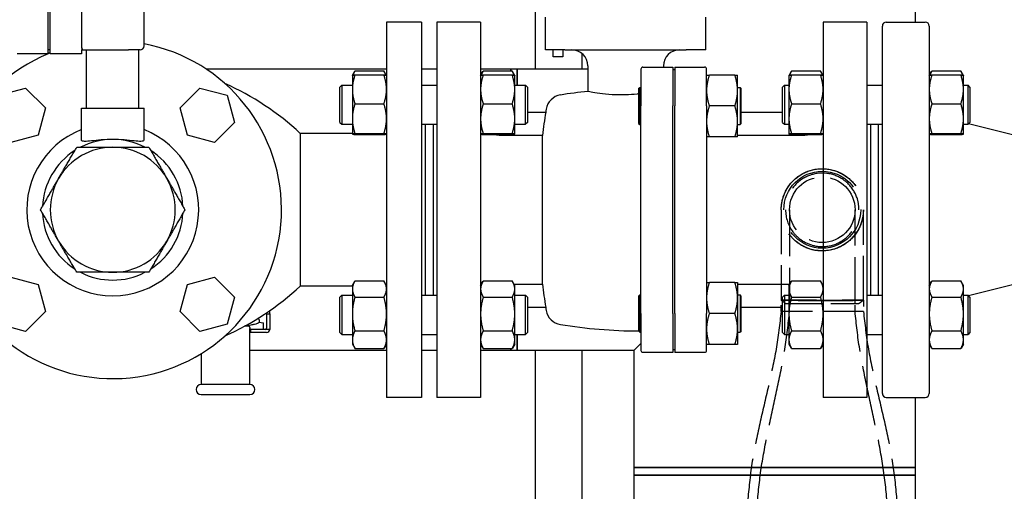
# Model space of a CAD drawing. Header units: inches. Extents: x 4 to 540, y 12 to 340.
# Tile 79 of 122: x 235.75 to 251.5, y 254.94 to 262.48. Entities that reach past the tile are written whole.
import ezdxf

# ---------------------------------------------------------------- set-up
doc = ezdxf.new("R2010")
doc.units = ezdxf.units.IN
doc.header["$LTSCALE"] = 16
doc.header["$MEASUREMENT"] = 0
doc.linetypes.add('DASHED', pattern=[0.2067, 0.1654, -0.0413])
doc.layers.get('0').update_dxf_attribs({"lineweight": 25})
doc.layers.add('HIDDEN', color=7, linetype='DASHED', lineweight=25)

msp = doc.modelspace()

# ---------------------------------------------------------------- linework, layer by layer
for p, q in [((236.203, 261.936), (236.203, 267.061)), ((236.234, 261.936), (236.234, 267.061)), ((236.734, 266.944), (236.734, 262.053)), ((237.734, 262.061), (237.734, 264.066)), ((250.073, 263.561), (250.073, 262.441)), ((243.99, 263.07), (243.99, 261.691)), ((241.614, 262.441), (241.614, 256.441)), ((242.174, 262.441), (241.614, 262.441)), ((242.174, 262.441), (242.174, 256.441)), ((242.419, 262.441), (242.419, 256.441)), ((243.119, 262.441), (242.419, 262.441)), ((243.119, 262.441), (243.119, 256.441)), ((244.155, 262.001), (244.155, 262.519)), ((246.723, 262.001), (246.723, 262.519)), ((248.599, 262.441), (248.599, 256.441)), ((249.299, 262.441), (248.599, 262.441)), ((249.299, 262.441), (249.299, 256.441)), ((249.609, 262.441), (250.234, 262.441)), ((249.547, 256.504), (249.547, 262.379)), ((250.297, 262.379), (250.297, 256.504)), ((236.234, 261.999), (236.203, 261.999)), ((236.734, 261.999), (236.984, 261.999)), ((236.734, 261.999), (236.734, 261.936)), ((236.816, 261.066), (236.816, 261.999)), ((236.984, 261.999), (237.484, 261.999)), ((237.672, 261.999), (237.484, 261.999)), ((237.653, 261.066), (237.653, 261.999)), ((244.469, 262.001), (244.155, 262.001)), ((244.279, 261.884), (244.279, 262.001)), ((244.435, 262.001), (244.435, 261.884)), ((244.469, 262.001), (246.409, 262.001)), ((246.723, 262.001), (246.409, 262.001)), ((236.203, 261.936), (235.703, 261.936)), ((236.734, 261.936), (236.234, 261.936)), ((244.435, 261.884), (244.279, 261.884)), ((244.74, 261.941), (244.74, 261.691)), ((241.614, 261.691), (238.727, 261.691)), ((241.068, 261.59), (241.105, 261.654)), ((241.109, 261.662), (241.572, 261.662)), ((241.614, 261.59), (241.577, 261.654)), ((242.419, 261.691), (242.174, 261.691)), ((243.603, 261.691), (243.119, 261.691)), ((243.119, 261.59), (243.156, 261.654)), ((243.161, 261.662), (243.624, 261.662)), ((243.603, 261.691), (243.603, 261.662)), ((243.603, 261.662), (243.603, 261.691)), ((243.703, 261.691), (243.603, 261.691)), ((243.666, 261.59), (243.629, 261.654)), ((243.703, 261.433), (243.703, 261.691)), ((244.834, 261.691), (243.703, 261.691)), ((243.703, 261.691), (243.703, 261.433)), ((244.834, 261.741), (244.834, 261.334)), ((245.684, 261.69), (245.684, 261.101)), ((245.716, 261.721), (246.194, 261.721)), ((246.044, 261.741), (246.044, 261.721)), ((246.194, 261.721), (246.194, 261.101)), ((246.224, 261.681), (246.194, 261.681)), ((246.224, 261.721), (246.703, 261.721)), ((246.224, 261.721), (246.224, 261.101)), ((246.734, 261.101), (246.734, 261.69)), ((248.053, 261.59), (248.09, 261.654)), ((248.094, 261.662), (248.557, 261.662)), ((248.599, 261.59), (248.562, 261.654)), ((250.297, 261.59), (250.334, 261.654)), ((250.339, 261.662), (250.802, 261.662)), ((250.844, 261.59), (250.807, 261.654)), ((241.067, 261.589), (241.068, 261.59)), ((241.067, 261.589), (241.067, 261.366)), ((241.109, 261.597), (241.572, 261.597)), ((241.614, 261.589), (241.614, 261.59)), ((243.119, 261.589), (243.119, 261.59)), ((243.161, 261.597), (243.624, 261.597)), ((243.666, 261.589), (243.666, 261.59)), ((243.666, 261.366), (243.666, 261.589)), ((247.186, 261.596), (246.779, 261.596)), ((247.23, 261.348), (247.23, 261.596)), ((248.052, 261.589), (248.053, 261.59)), ((248.052, 261.589), (248.052, 261.366)), ((248.094, 261.597), (248.557, 261.597)), ((248.599, 261.589), (248.599, 261.59)), ((250.297, 261.589), (250.297, 261.59)), ((250.339, 261.597), (250.802, 261.597)), ((250.844, 261.589), (250.844, 261.59)), ((250.844, 261.366), (250.844, 261.589)), ((235.405, 261.271), (235.839, 261.387)), ((235.839, 261.387), (236.158, 261.069)), ((238.311, 261.069), (238.629, 261.387)), ((238.629, 261.387), (239.064, 261.271)), ((240.867, 261.402), (240.898, 261.433)), ((240.867, 260.839), (240.867, 261.402)), ((240.898, 261.433), (240.898, 260.808)), ((240.898, 261.433), (241.067, 261.433)), ((241.067, 261.366), (241.067, 260.897)), ((242.174, 261.433), (242.419, 261.433)), ((243.666, 261.433), (243.836, 261.433)), ((243.666, 260.897), (243.666, 261.366)), ((243.836, 260.808), (243.836, 261.433)), ((243.867, 261.402), (243.836, 261.433)), ((243.867, 261.402), (243.867, 260.839)), ((245.644, 261.378), (245.664, 261.398)), ((245.644, 261.378), (245.644, 260.823)), ((245.664, 260.803), (245.664, 261.398)), ((245.664, 261.398), (245.684, 261.398)), ((247.23, 261.398), (247.27, 261.398)), ((247.23, 260.853), (247.23, 261.348)), ((247.27, 261.398), (247.27, 260.803)), ((247.29, 261.378), (247.27, 261.398)), ((247.29, 260.823), (247.29, 261.378)), ((247.948, 261.402), (247.979, 261.433)), ((247.948, 260.839), (247.948, 261.402)), ((247.979, 261.433), (247.979, 260.808)), ((247.979, 261.433), (248.052, 261.433)), ((248.052, 261.366), (248.052, 260.897)), ((249.299, 261.433), (249.547, 261.433)), ((250.844, 261.433), (250.917, 261.433)), ((250.844, 260.897), (250.844, 261.366)), ((250.917, 260.808), (250.917, 261.433)), ((250.948, 261.402), (250.917, 261.433)), ((250.948, 261.402), (250.948, 260.839)), ((239.064, 261.271), (239.18, 260.836)), ((236.158, 261.069), (236.041, 260.635)), ((236.734, 260.56), (236.734, 261.066)), ((236.734, 261.066), (237.734, 261.066)), ((237.734, 260.56), (237.734, 261.066)), ((238.428, 260.635), (238.311, 261.069)), ((241.109, 261.135), (241.572, 261.135)), ((243.161, 261.135), (243.624, 261.135)), ((245.684, 257.782), (245.684, 261.101)), ((246.194, 257.782), (246.194, 261.101)), ((246.224, 257.782), (246.224, 261.101)), ((246.734, 261.101), (246.734, 257.782)), ((247.186, 261.101), (246.779, 261.101)), ((248.094, 261.135), (248.557, 261.135)), ((250.339, 261.135), (250.802, 261.135)), ((241.067, 260.897), (241.067, 260.652)), ((243.666, 260.652), (243.666, 260.897)), ((243.867, 261.001), (244.161, 261.001)), ((247.29, 261.001), (247.948, 261.001)), ((248.052, 260.897), (248.052, 260.652)), ((250.844, 260.652), (250.844, 260.897)), ((239.18, 260.836), (238.862, 260.518)), ((240.867, 260.839), (240.898, 260.808)), ((240.898, 260.808), (241.067, 260.808)), ((242.174, 260.808), (242.419, 260.808)), ((242.234, 260.808), (242.234, 258.074)), ((242.234, 260.808), (242.234, 258.074)), ((242.359, 260.808), (242.359, 258.074)), ((243.666, 260.808), (243.836, 260.808)), ((243.867, 260.839), (243.836, 260.808)), ((245.644, 260.823), (245.664, 260.803)), ((245.664, 260.803), (245.684, 260.803)), ((247.23, 260.605), (247.23, 260.853)), ((247.23, 260.803), (247.27, 260.803)), ((247.29, 260.823), (247.27, 260.803)), ((247.948, 260.839), (247.979, 260.808)), ((247.979, 260.808), (248.052, 260.808)), ((249.299, 260.808), (249.547, 260.808)), ((249.359, 260.808), (249.359, 258.074)), ((249.484, 258.074), (249.484, 260.808)), ((250.844, 260.808), (250.917, 260.808)), ((250.948, 260.839), (250.917, 260.808)), ((251.672, 260.631), (250.925, 260.817)), ((236.041, 260.635), (235.606, 260.518)), ((238.862, 260.518), (238.428, 260.635)), ((240.234, 260.661), (240.234, 258.221)), ((241.067, 260.661), (240.234, 260.661)), ((241.067, 260.652), (241.067, 260.652)), ((241.067, 260.652), (241.068, 260.652)), ((241.109, 260.659), (241.572, 260.659)), ((241.109, 260.645), (241.572, 260.645)), ((241.614, 260.652), (241.614, 260.652)), ((243.119, 260.652), (243.119, 260.652)), ((243.161, 260.659), (243.624, 260.659)), ((243.161, 260.645), (243.624, 260.645)), ((244.107, 260.631), (243.419, 260.631)), ((243.666, 260.652), (243.666, 260.652)), ((243.666, 260.652), (243.666, 260.652)), ((244.107, 258.251), (244.107, 260.631)), ((247.186, 260.605), (246.779, 260.605)), ((248.299, 260.631), (247.23, 260.631)), ((248.052, 260.652), (248.052, 260.652)), ((248.052, 260.652), (248.053, 260.652)), ((248.094, 260.659), (248.557, 260.659)), ((248.094, 260.645), (248.557, 260.645)), ((248.599, 260.652), (248.599, 260.652)), ((250.297, 260.652), (250.297, 260.652)), ((250.339, 260.659), (250.802, 260.659)), ((250.339, 260.645), (250.802, 260.645)), ((250.844, 260.652), (250.844, 260.652)), ((250.844, 260.652), (250.844, 260.652)), ((235.606, 258.365), (236.041, 258.248)), ((238.428, 258.248), (238.862, 258.365)), ((238.862, 258.365), (239.18, 258.046)), ((236.041, 258.248), (236.158, 257.813)), ((238.311, 257.813), (238.428, 258.248)), ((241.067, 258.221), (240.234, 258.221)), ((241.067, 258.231), (241.105, 258.295)), ((241.067, 258.231), (241.067, 258.174)), ((241.109, 258.303), (241.572, 258.303)), ((241.614, 258.231), (241.577, 258.295)), ((243.119, 258.231), (243.156, 258.295)), ((243.161, 258.303), (243.624, 258.303)), ((243.666, 258.231), (243.629, 258.295)), ((243.654, 258.251), (244.107, 258.251)), ((243.666, 258.174), (243.666, 258.231)), ((247.186, 258.278), (246.779, 258.278)), ((247.23, 258.278), (247.23, 258.03)), ((247.23, 258.251), (248.065, 258.251)), ((248.052, 258.231), (248.09, 258.295)), ((248.052, 258.231), (248.052, 258.174)), ((248.094, 258.303), (248.557, 258.303)), ((248.599, 258.231), (248.562, 258.295)), ((250.297, 258.231), (250.334, 258.295)), ((250.339, 258.303), (250.802, 258.303)), ((250.844, 258.231), (250.807, 258.295)), ((250.844, 258.174), (250.844, 258.231)), ((251.672, 258.251), (250.925, 258.066)), ((239.18, 258.046), (239.064, 257.612)), ((240.867, 258.043), (240.898, 258.074)), ((240.867, 257.481), (240.867, 258.043)), ((240.898, 258.074), (240.898, 257.449)), ((240.898, 258.074), (241.067, 258.074)), ((241.067, 258.174), (241.067, 257.775)), ((241.109, 258.045), (241.572, 258.045)), ((242.174, 258.074), (242.419, 258.074)), ((243.161, 258.045), (243.624, 258.045)), ((243.666, 257.775), (243.666, 258.174)), ((243.666, 258.074), (243.836, 258.074)), ((243.836, 257.449), (243.836, 258.074)), ((243.867, 258.043), (243.836, 258.074)), ((243.867, 258.043), (243.867, 257.481)), ((245.644, 258.059), (245.664, 258.079)), ((245.644, 258.059), (245.644, 257.505)), ((245.664, 257.485), (245.664, 258.079)), ((245.664, 258.079), (245.684, 258.079)), ((247.23, 258.079), (247.27, 258.079)), ((247.23, 258.03), (247.23, 257.534)), ((247.27, 258.079), (247.27, 257.485)), ((247.29, 258.059), (247.27, 258.079)), ((247.29, 257.505), (247.29, 258.059)), ((247.948, 258.043), (247.979, 258.074)), ((247.948, 257.481), (247.948, 258.043)), ((247.979, 258.074), (247.979, 257.449)), ((247.979, 258.074), (248.052, 258.074)), ((248.052, 258.174), (248.052, 257.775)), ((248.094, 258.045), (248.557, 258.045)), ((249.299, 258.074), (249.547, 258.074)), ((250.339, 258.045), (250.802, 258.045)), ((250.844, 257.775), (250.844, 258.174)), ((250.844, 258.074), (250.917, 258.074)), ((250.917, 257.449), (250.917, 258.074)), ((250.948, 258.043), (250.917, 258.074)), ((250.948, 258.043), (250.948, 257.481)), ((243.867, 257.881), (244.161, 257.881)), ((247.29, 257.881), (247.948, 257.881)), ((236.158, 257.813), (235.839, 257.495)), ((238.629, 257.495), (238.311, 257.813)), ((239.695, 257.793), (239.695, 257.778)), ((239.695, 257.778), (239.745, 257.778)), ((239.695, 257.778), (239.695, 257.548)), ((239.745, 257.778), (239.745, 257.827)), ((239.745, 257.778), (239.745, 257.528)), ((241.067, 257.775), (241.067, 257.363)), ((243.666, 257.363), (243.666, 257.775)), ((245.684, 257.782), (245.684, 257.193)), ((246.194, 257.782), (246.194, 257.161)), ((246.224, 257.782), (246.224, 257.161)), ((246.734, 257.193), (246.734, 257.782)), ((247.186, 257.782), (246.779, 257.782)), ((248.052, 257.775), (248.052, 257.363)), ((250.844, 257.363), (250.844, 257.775)), ((235.839, 257.495), (235.405, 257.612)), ((239.064, 257.612), (238.629, 257.495)), ((239.408, 257.578), (239.342, 257.578)), ((239.428, 257.558), (239.428, 257.544)), ((239.571, 257.642), (239.645, 257.634)), ((239.645, 257.548), (239.645, 257.634)), ((239.428, 256.646), (239.428, 257.544)), ((239.428, 257.528), (239.438, 257.528)), ((239.438, 257.478), (239.428, 257.478)), ((239.745, 257.528), (239.438, 257.528)), ((239.438, 257.528), (239.438, 257.478)), ((239.695, 257.478), (239.438, 257.478)), ((239.645, 257.528), (239.645, 257.548)), ((240.867, 257.481), (240.898, 257.449)), ((240.898, 257.449), (241.067, 257.449)), ((241.109, 257.504), (241.572, 257.504)), ((242.174, 257.449), (242.419, 257.449)), ((243.161, 257.504), (243.624, 257.504)), ((243.666, 257.449), (243.836, 257.449)), ((243.703, 257.191), (243.703, 257.449)), ((243.703, 257.449), (243.703, 257.191)), ((243.867, 257.481), (243.836, 257.449)), ((245.644, 257.505), (245.664, 257.485)), ((245.664, 257.485), (245.684, 257.485)), ((247.23, 257.534), (247.23, 257.286)), ((247.23, 257.485), (247.27, 257.485)), ((247.29, 257.505), (247.27, 257.485)), ((247.948, 257.481), (247.979, 257.449)), ((247.979, 257.449), (248.052, 257.449)), ((248.094, 257.504), (248.557, 257.504)), ((249.299, 257.449), (249.547, 257.449)), ((250.339, 257.504), (250.802, 257.504)), ((250.844, 257.449), (250.917, 257.449)), ((250.948, 257.481), (250.917, 257.449)), ((241.067, 257.363), (241.067, 257.293)), ((241.067, 257.293), (241.105, 257.229)), ((241.614, 257.293), (241.577, 257.229)), ((243.119, 257.293), (243.156, 257.229)), ((243.666, 257.293), (243.629, 257.229)), ((243.666, 257.293), (243.666, 257.363)), ((245.573, 257.191), (245.684, 257.303)), ((247.186, 257.286), (246.779, 257.286)), ((248.052, 257.363), (248.052, 257.293)), ((248.052, 257.293), (248.09, 257.229)), ((248.599, 257.293), (248.562, 257.229)), ((250.297, 257.293), (250.334, 257.229)), ((250.844, 257.293), (250.807, 257.229)), ((250.844, 257.293), (250.844, 257.363)), ((238.648, 257.141), (238.648, 256.646)), ((241.614, 257.191), (239.428, 257.191)), ((241.109, 257.221), (241.572, 257.221)), ((242.419, 257.191), (242.174, 257.191)), ((243.603, 257.191), (243.119, 257.191)), ((243.161, 257.221), (243.624, 257.221)), ((243.603, 257.221), (243.603, 257.191)), ((243.603, 257.191), (243.603, 257.221)), ((243.703, 257.191), (243.603, 257.191)), ((245.573, 257.191), (243.703, 257.191)), ((243.99, 257.191), (243.99, 254.129)), ((244.74, 257.191), (244.74, 254.129)), ((245.573, 257.191), (245.573, 255.321)), ((246.194, 257.161), (245.716, 257.161)), ((246.224, 257.201), (246.194, 257.201)), ((246.703, 257.161), (246.224, 257.161)), ((248.094, 257.221), (248.557, 257.221)), ((250.339, 257.221), (250.802, 257.221)), ((239.428, 256.646), (238.648, 256.646)), ((238.648, 256.486), (239.428, 256.486)), ((242.174, 256.441), (241.614, 256.441)), ((243.119, 256.441), (242.419, 256.441)), ((249.299, 256.441), (248.599, 256.441)), ((249.609, 256.441), (250.234, 256.441)), ((250.073, 256.441), (250.073, 255.321)), ((250.073, 255.321), (245.573, 255.321)), ((245.573, 255.321), (247.823, 255.321)), ((245.573, 255.321), (245.573, 255.196)), ((245.573, 255.196), (250.073, 255.196)), ((245.573, 255.196), (245.573, 249.441)), ((250.073, 255.196), (245.573, 255.196)), ((247.823, 255.321), (250.073, 255.321)), ((250.073, 255.321), (250.073, 255.196)), ((250.073, 255.196), (250.073, 249.441))]:
    msp.add_line(p, q)
for centre, radius, start, end in [((249.609, 262.379), 0.0625, 90, 180), ((250.234, 262.379), 0.0625, 0, 90), ((237.234, 259.441), 2.7, 112.4829, 79.3281), ((237.672, 262.061), 0.0625, 270, 0), ((244.575, 261.741), 0.259, 0, 90), ((246.304, 261.741), 0.259, 90, 180), ((237.234, 259.441), 2.7, 111.7385, 112.4542), ((245.716, 261.69), 0.0312, 90, 180), ((246.703, 261.69), 0.0312, 0, 90), ((237.234, 257.438), 4.404, 47.0573, 65.9644), ((245.684, 253.299), 8.08, 96.0394, 99.1742), ((244.44, 261.004), 0.276, 99.1742, 170.2114), ((253.497, 259.441), 9.466, 170.2114, 170.5147), ((253.497, 259.441), 9.465, 170.5134, 172.7787), ((237.234, 259.441), 1.375, 111.3237, 68.6763), ((237.234, 259.441), 1.125, 62.734, 117.266), ((237.234, 259.441), 1.125, 122.734, 177.266), ((237.234, 259.441), 1, 90, 150), ((237.234, 259.441), 1, 30, 90), ((237.234, 259.441), 1.125, 2.734, 57.266), ((237.234, 259.441), 1, 150, 210), ((237.234, 259.441), 1, 330, 30), ((237.234, 259.441), 1.125, 182.734, 237.266), ((237.234, 259.441), 1.125, 302.734, 357.266), ((237.234, 259.441), 1, 210, 270), ((237.234, 259.441), 1, 270, 330), ((237.234, 259.441), 1.125, 242.734, 297.266), ((237.234, 261.445), 4.404, 294.0356, 312.9427), ((253.497, 259.441), 9.465, 187.2213, 189.4866), ((253.497, 259.441), 9.466, 189.4853, 189.7886), ((244.44, 257.879), 0.276, 189.7886, 260.8258), ((239.408, 257.558), 0.02, 0, 90), ((245.684, 265.583), 8.08, 260.8258, 269.7246), ((239.675, 257.548), 0.02, 270, 0), ((239.695, 257.528), 0.05, 270, 0), ((245.716, 257.193), 0.0312, 180, 270), ((246.703, 257.193), 0.0312, 270, 0), ((238.648, 256.566), 0.08, 90, 270), ((239.428, 256.566), 0.08, 0, 90), ((239.428, 256.566), 0.08, 270, 0), ((249.609, 256.504), 0.0625, 180, 270), ((250.234, 256.504), 0.0625, 270, 0)]:
    msp.add_arc(centre, radius, start, end)
for points, knots in [([(236.734, 262.053), (236.732, 262.045), (236.731, 262.037), (236.738, 262.017), (236.747, 262.009), (236.749, 262.003), (236.749, 262.002), (236.747, 262), (236.747, 262), (236.744, 261.999), (236.743, 261.999), (236.741, 261.999), (236.739, 261.999), (236.737, 261.999), (236.736, 261.999), (236.734, 261.999)], [1.5452632, 1.5452632, 1.5452632, 1.5452632, 1.7293784, 1.7293784, 1.9838017, 1.9838017, 2.0527067, 2.0527067, 2.0862889, 2.0862889, 2.1115353, 2.1115353, 2.1365819, 2.1365819, 2.1559576, 2.1559576, 2.1559576, 2.1559576]), ([(245.439, 261.278), (245.425, 261.278), (245.411, 261.278), (245.318, 261.276), (245.242, 261.279), (245.1, 261.29), (245.036, 261.299), (244.931, 261.315), (244.892, 261.323), (244.845, 261.332), (244.834, 261.334), (244.834, 261.334)], [-9.0828, -9.0828, -9.0828, -9.0828, -8.973232, -8.973232, -8.37772, -8.37772, -7.763923, -7.763923, -7.157831, -7.157831, -6.654224, -6.654224, -6.654224, -6.654224]), ([(245.644, 261.294), (245.637, 261.293), (245.63, 261.292), (245.564, 261.285), (245.502, 261.28), (245.439, 261.278)], [-9.6175905, -9.6175905, -9.6175905, -9.6175905, -9.5600825, -9.5600825, -9.0828001, -9.0828001, -9.0828001, -9.0828001]), ([(237.234, 260.566), (237.174, 260.566), (237.11, 260.563), (236.992, 260.553), (236.938, 260.547), (236.851, 260.537), (236.812, 260.533), (236.771, 260.534), (236.76, 260.536), (236.743, 260.542), (236.738, 260.546), (236.736, 260.551), (236.735, 260.554), (236.734, 260.557), (236.734, 260.56)], [-1.818009, -1.818009, -1.818009, -1.818009, -1.361181, -1.361181, -0.904353, -0.904353, -0.452176, -0.452176, -0.226088, -0.226088, 0, 0, 0, 0.104818, 0.104818, 0.104818, 0.104818]), ([(237.734, 260.56), (237.734, 260.557), (237.734, 260.554), (237.73, 260.546), (237.725, 260.542), (237.709, 260.536), (237.698, 260.534), (237.657, 260.533), (237.618, 260.537), (237.531, 260.547), (237.477, 260.553), (237.358, 260.563), (237.294, 260.566), (237.234, 260.566)], [-3.740836, -3.740836, -3.740836, -3.740836, -3.636018, -3.636018, -3.40993, -3.40993, -3.183841, -3.183841, -2.731665, -2.731665, -2.274837, -2.274837, -1.818009, -1.818009, -1.818009, -1.818009]), ([(243.419, 260.631), (243.401, 260.631), (243.381, 260.633), (243.351, 260.639), (243.34, 260.642), (243.33, 260.645)], [-2.2633603, -2.2633603, -2.2633603, -2.2633603, -2.1226372, -2.1226372, -2.0484927, -2.0484927, -2.0484927, -2.0484927]), ([(248.388, 260.645), (248.378, 260.642), (248.368, 260.639), (248.338, 260.633), (248.318, 260.631), (248.299, 260.631)], [-2.4782279, -2.4782279, -2.4782279, -2.4782279, -2.4040834, -2.4040834, -2.2633603, -2.2633603, -2.2633603, -2.2633603]), ([(239.558, 257.704), (239.558, 257.704), (239.559, 257.704), (239.563, 257.7), (239.567, 257.697), (239.572, 257.688), (239.575, 257.684), (239.578, 257.672), (239.579, 257.664), (239.576, 257.651), (239.573, 257.645), (239.567, 257.636), (239.563, 257.632), (239.554, 257.625), (239.549, 257.623), (239.532, 257.614), (239.518, 257.611), (239.484, 257.603), (239.464, 257.599), (239.415, 257.592), (239.384, 257.588), (239.351, 257.583)], [8.90827, 8.90827, 8.90827, 8.90827, 8.919146, 8.919146, 8.998835, 8.998835, 9.058408, 9.058408, 9.142524, 9.142524, 9.215336, 9.215336, 9.29565, 9.29565, 9.411212, 9.411212, 9.709015, 9.709015, 9.994415, 9.994415, 10.314763, 10.314763, 10.314763, 10.314763])]:
    msp.add_open_spline(points, degree=3, knots=knots)
for points, weights in [([(241.109, 261.662), (241.087, 261.625), (241.077, 261.593)], [1.10906450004, 1.10058521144, 1.07037081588]), ([(241.605, 261.593), (241.595, 261.625), (241.572, 261.662)], [1.07037081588, 1.10058521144, 1.10906450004]), ([(243.161, 261.662), (243.139, 261.625), (243.129, 261.593)], [1.10906450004, 1.10058521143, 1.07037081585]), ([(243.657, 261.593), (243.646, 261.625), (243.624, 261.662)], [1.07037081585, 1.10058521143, 1.10906450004]), ([(248.094, 261.662), (248.072, 261.625), (248.062, 261.593)], [1.10906450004, 1.1005852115, 1.0703708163]), ([(248.59, 261.593), (248.58, 261.625), (248.557, 261.662)], [1.0703708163, 1.1005852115, 1.10906450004]), ([(250.339, 261.662), (250.317, 261.625), (250.306, 261.593)], [1.10906450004, 1.1005852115, 1.07037081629]), ([(250.834, 261.593), (250.824, 261.625), (250.802, 261.662)], [1.07037081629, 1.1005852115, 1.10906450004]), ([(241.109, 261.597), (241.067, 261.473), (241.067, 261.366)], [1.10906450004, 1.0930923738, 1]), ([(241.068, 261.59), (241.069, 261.593), (241.109, 261.597)], [1.00857114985, 1.09384224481, 1.10906450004]), ([(241.572, 261.597), (241.612, 261.593), (241.614, 261.59)], [1.10906450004, 1.09384224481, 1.00857114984]), ([(241.614, 261.366), (241.614, 261.473), (241.572, 261.597)], [1, 1.0930923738, 1.10906450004]), ([(243.161, 261.597), (243.119, 261.473), (243.119, 261.366)], [1.10906450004, 1.0930923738, 1]), ([(243.119, 261.59), (243.121, 261.593), (243.161, 261.597)], [1.00857114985, 1.09384224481, 1.10906450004]), ([(243.624, 261.597), (243.664, 261.593), (243.666, 261.59)], [1.10906450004, 1.09384224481, 1.00857114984]), ([(243.666, 261.366), (243.666, 261.473), (243.624, 261.597)], [1, 1.0930923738, 1.10906450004]), ([(246.734, 261.596), (246.734, 261.596), (246.779, 261.596)], [1.93481454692, 1.93481454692, 1.79590111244]), ([(246.779, 261.596), (246.734, 261.463), (246.734, 261.348)], [1.79590111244, 1.93481454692, 1.93481454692]), ([(247.186, 261.596), (247.23, 261.596), (247.23, 261.596)], [1.79590111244, 1.93481454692, 1.93481454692]), ([(247.23, 261.348), (247.23, 261.463), (247.186, 261.596)], [1.93481454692, 1.93481454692, 1.79590111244]), ([(248.094, 261.597), (248.052, 261.473), (248.052, 261.366)], [1.10906450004, 1.0930923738, 1]), ([(248.053, 261.59), (248.054, 261.593), (248.094, 261.597)], [1.00857114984, 1.09384224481, 1.10906450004]), ([(248.557, 261.597), (248.597, 261.593), (248.599, 261.59)], [1.10906450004, 1.09384224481, 1.00857114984]), ([(248.599, 261.366), (248.599, 261.473), (248.557, 261.597)], [1, 1.0930923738, 1.10906450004]), ([(250.339, 261.597), (250.297, 261.473), (250.297, 261.366)], [1.10906450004, 1.0930923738, 1]), ([(250.297, 261.59), (250.299, 261.593), (250.339, 261.597)], [1.00857114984, 1.09384224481, 1.10906450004]), ([(250.802, 261.597), (250.842, 261.593), (250.844, 261.59)], [1.10906450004, 1.09384224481, 1.00857114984]), ([(250.844, 261.366), (250.844, 261.473), (250.802, 261.597)], [1, 1.0930923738, 1.10906450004]), ([(241.067, 261.366), (241.067, 261.259), (241.109, 261.135)], [1, 1.0930923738, 1.10906450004]), ([(241.572, 261.135), (241.614, 261.259), (241.614, 261.366)], [1.10906450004, 1.0930923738, 1]), ([(243.119, 261.366), (243.119, 261.259), (243.161, 261.135)], [1, 1.0930923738, 1.10906450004]), ([(243.624, 261.135), (243.666, 261.259), (243.666, 261.366)], [1.10906450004, 1.0930923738, 1]), ([(246.734, 261.348), (246.734, 261.233), (246.779, 261.101)], [1.93481454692, 1.93481454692, 1.79590111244]), ([(247.186, 261.101), (247.23, 261.233), (247.23, 261.348)], [1.79590111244, 1.93481454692, 1.93481454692]), ([(248.052, 261.366), (248.052, 261.259), (248.094, 261.135)], [1, 1.0930923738, 1.10906450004]), ([(248.557, 261.135), (248.599, 261.259), (248.599, 261.366)], [1.10906450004, 1.0930923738, 1]), ([(250.297, 261.366), (250.297, 261.259), (250.339, 261.135)], [1, 1.0930923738, 1.10906450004]), ([(250.802, 261.135), (250.844, 261.259), (250.844, 261.366)], [1.10906450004, 1.0930923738, 1]), ([(241.109, 261.135), (241.067, 261.008), (241.067, 260.897)], [1.10906450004, 1.0930923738, 1]), ([(241.614, 260.897), (241.614, 261.008), (241.572, 261.135)], [1, 1.0930923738, 1.10906450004]), ([(243.161, 261.135), (243.119, 261.008), (243.119, 260.897)], [1.10906450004, 1.0930923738, 1]), ([(243.666, 260.897), (243.666, 261.008), (243.624, 261.135)], [1, 1.0930923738, 1.10906450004]), ([(246.779, 261.101), (246.734, 260.968), (246.734, 260.853)], [1.79590111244, 1.93481454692, 1.93481454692]), ([(247.23, 260.853), (247.23, 260.968), (247.186, 261.101)], [1.93481454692, 1.93481454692, 1.79590111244]), ([(248.094, 261.135), (248.052, 261.008), (248.052, 260.897)], [1.10906450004, 1.0930923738, 1]), ([(248.599, 260.897), (248.599, 261.008), (248.557, 261.135)], [1, 1.0930923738, 1.10906450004]), ([(250.339, 261.135), (250.297, 261.008), (250.297, 260.897)], [1.10906450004, 1.0930923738, 1]), ([(250.844, 260.897), (250.844, 261.008), (250.802, 261.135)], [1, 1.0930923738, 1.10906450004]), ([(241.067, 260.897), (241.067, 260.787), (241.109, 260.659)], [1, 1.0930923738, 1.10906450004]), ([(241.572, 260.659), (241.614, 260.787), (241.614, 260.897)], [1.10906450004, 1.0930923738, 1]), ([(243.119, 260.897), (243.119, 260.787), (243.161, 260.659)], [1, 1.0930923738, 1.10906450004]), ([(243.624, 260.659), (243.666, 260.787), (243.666, 260.897)], [1.10906450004, 1.0930923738, 1]), ([(248.052, 260.897), (248.052, 260.787), (248.094, 260.659)], [1, 1.0930923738, 1.10906450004]), ([(248.557, 260.659), (248.599, 260.787), (248.599, 260.897)], [1.10906450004, 1.0930923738, 1]), ([(250.297, 260.897), (250.297, 260.787), (250.339, 260.659)], [1, 1.0930923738, 1.10906450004]), ([(250.802, 260.659), (250.844, 260.787), (250.844, 260.897)], [1.10906450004, 1.0930923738, 1]), ([(246.734, 260.853), (246.734, 260.738), (246.779, 260.605)], [1.93481454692, 1.93481454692, 1.79590111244]), ([(247.186, 260.605), (247.23, 260.738), (247.23, 260.853)], [1.79590111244, 1.93481454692, 1.93481454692]), ([(241.109, 260.659), (241.067, 260.656), (241.067, 260.652)], [1.10906450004, 1.0930923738, 1]), ([(241.067, 260.652), (241.067, 260.649), (241.109, 260.645)], [1, 1.0930923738, 1.10906450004]), ([(241.614, 260.652), (241.614, 260.656), (241.572, 260.659)], [1, 1.0930923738, 1.10906450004]), ([(241.572, 260.645), (241.614, 260.649), (241.614, 260.652)], [1.10906450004, 1.0930923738, 1]), ([(243.161, 260.659), (243.119, 260.656), (243.119, 260.652)], [1.10906450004, 1.0930923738, 1]), ([(243.119, 260.652), (243.119, 260.649), (243.161, 260.645)], [1, 1.0930923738, 1.10906450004]), ([(243.666, 260.652), (243.666, 260.656), (243.624, 260.659)], [1, 1.0930923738, 1.10906450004]), ([(243.624, 260.645), (243.666, 260.649), (243.666, 260.652)], [1.10906450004, 1.0930923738, 1]), ([(246.779, 260.605), (246.734, 260.605), (246.734, 260.605)], [1.79590111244, 1.93481454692, 1.93481454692]), ([(247.23, 260.605), (247.23, 260.605), (247.186, 260.605)], [1.93481454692, 1.93481454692, 1.79590111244]), ([(248.094, 260.659), (248.052, 260.656), (248.052, 260.652)], [1.10906450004, 1.0930923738, 1]), ([(248.052, 260.652), (248.052, 260.649), (248.094, 260.645)], [1, 1.0930923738, 1.10906450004]), ([(248.599, 260.652), (248.599, 260.656), (248.557, 260.659)], [1, 1.0930923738, 1.10906450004]), ([(248.557, 260.645), (248.599, 260.649), (248.599, 260.652)], [1.10906450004, 1.0930923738, 1]), ([(250.339, 260.659), (250.297, 260.656), (250.297, 260.652)], [1.10906450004, 1.0930923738, 1]), ([(250.297, 260.652), (250.297, 260.649), (250.339, 260.645)], [1, 1.0930923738, 1.10906450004]), ([(250.844, 260.652), (250.844, 260.656), (250.802, 260.659)], [1, 1.0930923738, 1.10906450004]), ([(250.802, 260.645), (250.844, 260.649), (250.844, 260.652)], [1.10906450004, 1.0930923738, 1]), ([(236.368, 259.941), (236.502, 260.173), (236.657, 260.441)], [1, 1.0379548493, 1]), ([(236.657, 260.441), (236.966, 260.441), (237.234, 260.441)], [1, 1.0379548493, 1]), ([(237.234, 260.441), (237.502, 260.441), (237.812, 260.441)], [1, 1.0379548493, 1]), ([(237.812, 260.441), (237.966, 260.173), (238.1, 259.941)], [1, 1.0379548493, 1]), ([(236.08, 259.441), (236.234, 259.709), (236.368, 259.941)], [1, 1.0379548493, 1]), ([(238.1, 259.941), (238.234, 259.709), (238.389, 259.441)], [1, 1.0379548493, 1]), ([(236.368, 258.941), (236.234, 259.173), (236.08, 259.441)], [1, 1.0379548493, 1]), ([(238.389, 259.441), (238.234, 259.173), (238.1, 258.941)], [1, 1.0379548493, 1]), ([(236.657, 258.441), (236.502, 258.709), (236.368, 258.941)], [1, 1.0379548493, 1]), ([(238.1, 258.941), (237.966, 258.709), (237.812, 258.441)], [1, 1.0379548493, 1]), ([(237.234, 258.441), (236.966, 258.441), (236.657, 258.441)], [1, 1.0379548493, 1]), ([(237.812, 258.441), (237.502, 258.441), (237.234, 258.441)], [1, 1.0379548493, 1]), ([(241.109, 258.303), (241.067, 258.234), (241.067, 258.174)], [1.10906450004, 1.0930923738, 1]), ([(241.614, 258.174), (241.614, 258.234), (241.572, 258.303)], [1, 1.0930923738, 1.10906450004]), ([(243.161, 258.303), (243.119, 258.234), (243.119, 258.174)], [1.10906450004, 1.0930923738, 1]), ([(243.666, 258.174), (243.666, 258.234), (243.624, 258.303)], [1, 1.0930923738, 1.10906450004]), ([(246.734, 258.278), (246.734, 258.278), (246.779, 258.278)], [1.93481454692, 1.93481454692, 1.79590111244]), ([(246.779, 258.278), (246.734, 258.145), (246.734, 258.03)], [1.79590111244, 1.93481454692, 1.93481454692]), ([(247.186, 258.278), (247.23, 258.278), (247.23, 258.278)], [1.79590111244, 1.93481454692, 1.93481454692]), ([(247.23, 258.03), (247.23, 258.145), (247.186, 258.278)], [1.93481454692, 1.93481454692, 1.79590111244]), ([(248.094, 258.303), (248.052, 258.234), (248.052, 258.174)], [1.10906450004, 1.0930923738, 1]), ([(248.599, 258.174), (248.599, 258.234), (248.557, 258.303)], [1, 1.0930923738, 1.10906450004]), ([(250.339, 258.303), (250.297, 258.234), (250.297, 258.174)], [1.10906450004, 1.0930923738, 1]), ([(250.844, 258.174), (250.844, 258.234), (250.802, 258.303)], [1, 1.0930923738, 1.10906450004]), ([(241.067, 258.174), (241.067, 258.114), (241.109, 258.045)], [1, 1.0930923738, 1.10906450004]), ([(241.109, 258.045), (241.067, 257.9), (241.067, 257.775)], [1.10906450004, 1.0930923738, 1]), ([(241.572, 258.045), (241.614, 258.114), (241.614, 258.174)], [1.10906450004, 1.0930923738, 1]), ([(241.614, 257.775), (241.614, 257.9), (241.572, 258.045)], [1, 1.0930923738, 1.10906450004]), ([(243.119, 258.174), (243.119, 258.114), (243.161, 258.045)], [1, 1.0930923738, 1.10906450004]), ([(243.161, 258.045), (243.119, 257.9), (243.119, 257.775)], [1.10906450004, 1.0930923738, 1]), ([(243.624, 258.045), (243.666, 258.114), (243.666, 258.174)], [1.10906450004, 1.0930923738, 1]), ([(243.666, 257.775), (243.666, 257.9), (243.624, 258.045)], [1, 1.0930923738, 1.10906450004]), ([(246.734, 258.03), (246.734, 257.915), (246.779, 257.782)], [1.93481454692, 1.93481454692, 1.79590111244]), ([(247.186, 257.782), (247.23, 257.915), (247.23, 258.03)], [1.79590111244, 1.93481454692, 1.93481454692]), ([(248.052, 258.174), (248.052, 258.114), (248.094, 258.045)], [1, 1.0930923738, 1.10906450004]), ([(248.094, 258.045), (248.052, 257.9), (248.052, 257.775)], [1.10906450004, 1.0930923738, 1]), ([(248.557, 258.045), (248.599, 258.114), (248.599, 258.174)], [1.10906450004, 1.0930923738, 1]), ([(248.599, 257.775), (248.599, 257.9), (248.557, 258.045)], [1, 1.0930923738, 1.10906450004]), ([(250.297, 258.174), (250.297, 258.114), (250.339, 258.045)], [1, 1.0930923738, 1.10906450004]), ([(250.339, 258.045), (250.297, 257.9), (250.297, 257.775)], [1.10906450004, 1.0930923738, 1]), ([(250.802, 258.045), (250.844, 258.114), (250.844, 258.174)], [1.10906450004, 1.0930923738, 1]), ([(250.844, 257.775), (250.844, 257.9), (250.802, 258.045)], [1, 1.0930923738, 1.10906450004]), ([(241.067, 257.775), (241.067, 257.649), (241.109, 257.504)], [1, 1.0930923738, 1.10906450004]), ([(241.572, 257.504), (241.614, 257.649), (241.614, 257.775)], [1.10906450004, 1.0930923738, 1]), ([(243.119, 257.775), (243.119, 257.649), (243.161, 257.504)], [1, 1.0930923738, 1.10906450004]), ([(243.624, 257.504), (243.666, 257.649), (243.666, 257.775)], [1.10906450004, 1.0930923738, 1]), ([(246.779, 257.782), (246.734, 257.649), (246.734, 257.534)], [1.79590111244, 1.93481454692, 1.93481454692]), ([(247.23, 257.534), (247.23, 257.649), (247.186, 257.782)], [1.93481454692, 1.93481454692, 1.79590111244]), ([(248.052, 257.775), (248.052, 257.649), (248.094, 257.504)], [1, 1.0930923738, 1.10906450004]), ([(248.557, 257.504), (248.599, 257.649), (248.599, 257.775)], [1.10906450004, 1.0930923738, 1]), ([(250.297, 257.775), (250.297, 257.649), (250.339, 257.504)], [1, 1.0930923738, 1.10906450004]), ([(250.802, 257.504), (250.844, 257.649), (250.844, 257.775)], [1.10906450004, 1.0930923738, 1]), ([(241.109, 257.504), (241.067, 257.428), (241.067, 257.363)], [1.10906450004, 1.0930923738, 1]), ([(241.614, 257.363), (241.614, 257.428), (241.572, 257.504)], [1, 1.0930923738, 1.10906450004]), ([(243.161, 257.504), (243.119, 257.428), (243.119, 257.363)], [1.10906450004, 1.0930923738, 1]), ([(243.666, 257.363), (243.666, 257.428), (243.624, 257.504)], [1, 1.0930923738, 1.10906450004]), ([(246.734, 257.534), (246.734, 257.419), (246.779, 257.286)], [1.93481454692, 1.93481454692, 1.79590111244]), ([(247.186, 257.286), (247.23, 257.419), (247.23, 257.534)], [1.79590111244, 1.93481454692, 1.93481454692]), ([(248.094, 257.504), (248.052, 257.428), (248.052, 257.363)], [1.10906450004, 1.0930923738, 1]), ([(248.599, 257.363), (248.599, 257.428), (248.557, 257.504)], [1, 1.0930923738, 1.10906450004]), ([(250.339, 257.504), (250.297, 257.428), (250.297, 257.363)], [1.10906450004, 1.0930923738, 1]), ([(250.844, 257.363), (250.844, 257.428), (250.802, 257.504)], [1, 1.0930923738, 1.10906450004]), ([(241.067, 257.363), (241.067, 257.297), (241.109, 257.221)], [1, 1.0930923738, 1.10906450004]), ([(241.572, 257.221), (241.614, 257.297), (241.614, 257.363)], [1.10906450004, 1.0930923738, 1]), ([(243.119, 257.363), (243.119, 257.297), (243.161, 257.221)], [1, 1.0930923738, 1.10906450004]), ([(243.624, 257.221), (243.666, 257.297), (243.666, 257.363)], [1.10906450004, 1.0930923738, 1]), ([(246.779, 257.286), (246.734, 257.286), (246.734, 257.286)], [1.79590111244, 1.93481454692, 1.93481454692]), ([(247.23, 257.286), (247.23, 257.286), (247.186, 257.286)], [1.93481454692, 1.93481454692, 1.79590111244]), ([(248.052, 257.363), (248.052, 257.297), (248.094, 257.221)], [1, 1.0930923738, 1.10906450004]), ([(248.557, 257.221), (248.599, 257.297), (248.599, 257.363)], [1.10906450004, 1.0930923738, 1]), ([(250.297, 257.363), (250.297, 257.297), (250.339, 257.221)], [1, 1.0930923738, 1.10906450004]), ([(250.802, 257.221), (250.844, 257.297), (250.844, 257.363)], [1.10906450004, 1.0930923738, 1]), ([(241.109, 257.221), (241.107, 257.225), (241.105, 257.229)], [1.10906450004, 1.10811667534, 1.10689726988]), ([(241.577, 257.229), (241.575, 257.225), (241.572, 257.221)], [1.10689726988, 1.10811667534, 1.10906450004]), ([(243.161, 257.221), (243.159, 257.225), (243.156, 257.229)], [1.10906450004, 1.10811667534, 1.10689726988]), ([(243.629, 257.229), (243.627, 257.225), (243.624, 257.221)], [1.10689726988, 1.10811667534, 1.10906450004]), ([(248.094, 257.221), (248.092, 257.225), (248.09, 257.229)], [1.10906450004, 1.10811667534, 1.10689726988]), ([(248.562, 257.229), (248.56, 257.225), (248.557, 257.221)], [1.10689726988, 1.10811667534, 1.10906450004]), ([(250.339, 257.221), (250.336, 257.225), (250.334, 257.229)], [1.10906450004, 1.10811667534, 1.10689726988]), ([(250.807, 257.229), (250.804, 257.225), (250.802, 257.221)], [1.10689726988, 1.10811667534, 1.10906450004])]:
    msp.add_rational_spline(points, weights, degree=2)
at = {"layer": 'HIDDEN', "ltscale": 0.267506}
msp.add_line((247.928, 259.44), (247.928, 257.995), dxfattribs=at)
at = {"layer": 'HIDDEN', "ltscale": 0.28039}
for p, q in [((248.061, 259.441), (248.061, 257.941)), ((249.11, 257.941), (249.11, 259.441))]:
    msp.add_line(p, q, dxfattribs=at)
at = {"layer": 'HIDDEN', "ltscale": 0.267158}
msp.add_line((249.243, 257.995), (249.243, 259.44), dxfattribs=at)
at = {"layer": 'HIDDEN', "ltscale": 0.021223}
for p, q in [((247.925, 257.816), (247.928, 257.995)), ((249.243, 257.995), (249.245, 257.816))]:
    msp.add_line(p, q, dxfattribs=at)
at = {"layer": 'HIDDEN', "ltscale": 0.01478}
for p, q in [((248.061, 257.816), (248.061, 257.941)), ((249.11, 257.816), (249.11, 257.941))]:
    msp.add_line(p, q, dxfattribs=at)
at = {"layer": 'HIDDEN', "ltscale": 0.246731}
msp.add_line((249.245, 257.816), (247.925, 257.816), dxfattribs=at)
msp.add_line((249.245, 257.816), (247.925, 257.816), dxfattribs=at)
at = {"layer": 'HIDDEN', "ltscale": 0.624576}
msp.add_circle((248.585, 259.441), 0.657, dxfattribs=at)
at = {"layer": 'HIDDEN', "ltscale": 0.583759}
msp.add_circle((248.585, 259.441), 0.615, dxfattribs=at)
at = {"layer": 'HIDDEN', "ltscale": 0.392212}
msp.add_circle((248.585, 259.441), 0.524, dxfattribs=at)
at = {"layer": 'HIDDEN', "ltscale": 0.624702}
for points, knots in [([(247.928, 259.441), (247.928, 259.299), (247.975, 259.158), (248.106, 258.984), (248.162, 258.931), (248.299, 258.841), (248.384, 258.808), (248.584, 258.772), (248.702, 258.783), (248.9, 258.855), (248.984, 258.908), (249.126, 259.051), (249.182, 259.144), (249.233, 259.307), (249.243, 259.373), (249.243, 259.439), (249.243, 259.505), (249.233, 259.571), (249.183, 259.734), (249.127, 259.827), (248.986, 259.971), (248.903, 260.024), (248.705, 260.097), (248.587, 260.108), (248.367, 260.07), (248.266, 260.025), (248.087, 259.885), (248.014, 259.787), (247.943, 259.601), (247.928, 259.521), (247.928, 259.441)], [-9.328925, -9.328925, -9.328925, -9.328925, -8.367164, -8.367164, -7.854994, -7.854994, -7.25311, -7.25311, -6.477139, -6.477139, -5.823435, -5.823435, -5.110221, -5.110221, -4.664463, -4.664463, -4.664463, -4.218704, -4.218704, -3.50549, -3.50549, -2.852549, -2.852549, -2.077222, -2.077222, -1.344347, -1.344347, -0.542076, -0.542076, 0, 0, 0, 0]), ([(247.928, 257.995), (247.928, 257.996), (247.943, 257.996), (248.014, 257.997), (248.087, 257.997), (248.266, 257.997), (248.367, 257.997), (248.587, 257.997), (248.705, 257.997), (248.903, 257.997), (248.986, 257.997), (249.127, 257.997), (249.183, 257.996), (249.233, 257.996), (249.243, 257.996), (249.243, 257.995), (249.243, 257.995), (249.233, 257.995), (249.182, 257.994), (249.126, 257.993), (248.984, 257.992), (248.9, 257.992), (248.702, 257.991), (248.584, 257.991), (248.384, 257.991), (248.299, 257.992), (248.162, 257.993), (248.106, 257.993), (247.975, 257.994), (247.928, 257.995), (247.928, 257.995)], [-9.328925, -9.328925, -9.328925, -9.328925, -8.78685, -8.78685, -7.984578, -7.984578, -7.251703, -7.251703, -6.476377, -6.476377, -5.823435, -5.823435, -5.110221, -5.110221, -4.664463, -4.664463, -4.664463, -4.218704, -4.218704, -3.50549, -3.50549, -2.851787, -2.851787, -2.075815, -2.075815, -1.473932, -1.473932, -0.961762, -0.961762, 0, 0, 0, 0]), ([(247.928, 257.995), (247.928, 257.995), (247.975, 257.994), (248.106, 257.993), (248.162, 257.993), (248.299, 257.992), (248.384, 257.991), (248.584, 257.991), (248.702, 257.991), (248.9, 257.992), (248.984, 257.992), (249.126, 257.993), (249.182, 257.994), (249.233, 257.995), (249.243, 257.995), (249.243, 257.995), (249.243, 257.996), (249.233, 257.996), (249.183, 257.996), (249.127, 257.997), (248.986, 257.997), (248.903, 257.997), (248.705, 257.997), (248.587, 257.997), (248.367, 257.997), (248.266, 257.997), (248.087, 257.997), (248.014, 257.997), (247.943, 257.996), (247.928, 257.996), (247.928, 257.995)], [0, 0, 0, 0, 0.961762, 0.961762, 1.473932, 1.473932, 2.075815, 2.075815, 2.851787, 2.851787, 3.50549, 3.50549, 4.218704, 4.218704, 4.664463, 4.664463, 4.664463, 5.110221, 5.110221, 5.823435, 5.823435, 6.476377, 6.476377, 7.251703, 7.251703, 7.984578, 7.984578, 8.78685, 8.78685, 9.328925, 9.328925, 9.328925, 9.328925])]:
    msp.add_open_spline(points, degree=3, knots=knots, dxfattribs=at)
at = {"layer": 'HIDDEN', "ltscale": 0.557766}
msp.add_open_spline([(247.998, 259.441), (247.998, 259.513), (248.012, 259.584), (248.075, 259.75), (248.14, 259.838), (248.3, 259.962), (248.391, 260.003), (248.587, 260.036), (248.692, 260.027), (248.869, 259.962), (248.943, 259.914), (249.069, 259.786), (249.119, 259.703), (249.164, 259.557), (249.172, 259.498), (249.172, 259.439), (249.172, 259.38), (249.163, 259.322), (249.118, 259.176), (249.068, 259.093), (248.941, 258.965), (248.867, 258.917), (248.69, 258.853), (248.584, 258.844), (248.405, 258.875), (248.33, 258.905), (248.207, 258.986), (248.157, 259.033), (248.04, 259.188), (247.998, 259.314), (247.998, 259.441)], degree=3, knots=[0, 0, 0, 0, 0.542076, 0.542076, 1.344347, 1.344347, 2.077222, 2.077222, 2.852549, 2.852549, 3.50549, 3.50549, 4.218704, 4.218704, 4.664463, 4.664463, 4.664463, 5.110221, 5.110221, 5.823435, 5.823435, 6.477139, 6.477139, 7.25311, 7.25311, 7.854994, 7.854994, 8.367164, 8.367164, 9.328925, 9.328925, 9.328925, 9.328925], dxfattribs=at)
msp.add_open_spline([(247.998, 259.441), (247.998, 259.513), (248.012, 259.584), (248.075, 259.75), (248.14, 259.838), (248.3, 259.962), (248.391, 260.003), (248.587, 260.036), (248.692, 260.027), (248.869, 259.962), (248.943, 259.914), (249.069, 259.786), (249.119, 259.703), (249.164, 259.557), (249.172, 259.498), (249.172, 259.439), (249.172, 259.38), (249.163, 259.322), (249.118, 259.176), (249.068, 259.093), (248.941, 258.965), (248.867, 258.917), (248.69, 258.853), (248.584, 258.844), (248.405, 258.875), (248.33, 258.905), (248.207, 258.986), (248.157, 259.033), (248.04, 259.188), (247.998, 259.314), (247.998, 259.441)], degree=3, knots=[0, 0, 0, 0, 0.542076, 0.542076, 1.344347, 1.344347, 2.077222, 2.077222, 2.852549, 2.852549, 3.50549, 3.50549, 4.218704, 4.218704, 4.664463, 4.664463, 4.664463, 5.110221, 5.110221, 5.823435, 5.823435, 6.477139, 6.477139, 7.25311, 7.25311, 7.854994, 7.854994, 8.367164, 8.367164, 9.328925, 9.328925, 9.328925, 9.328925], dxfattribs=at)
at = {"layer": 'HIDDEN', "ltscale": 0.010485}
for points in [[(247.998, 257.941), (247.975, 257.959), (247.951, 257.977), (247.928, 257.995)], [(247.998, 257.941), (247.975, 257.959), (247.951, 257.977), (247.928, 257.995)], [(249.243, 257.995), (249.219, 257.977), (249.196, 257.959), (249.172, 257.941)], [(249.243, 257.995), (249.219, 257.977), (249.196, 257.959), (249.172, 257.941)]]:
    msp.add_open_spline(points, degree=3, dxfattribs=at)
at = {"layer": 'HIDDEN', "ltscale": 0.219631}
msp.add_open_spline([(247.998, 257.941), (247.998, 257.941), (248.04, 257.941), (248.157, 257.941), (248.207, 257.941), (248.33, 257.941), (248.405, 257.941), (248.584, 257.941), (248.69, 257.941), (248.867, 257.941), (248.941, 257.941), (249.068, 257.941), (249.118, 257.941), (249.163, 257.941), (249.172, 257.941), (249.172, 257.941), (249.172, 257.941), (249.172, 257.941), (249.172, 257.941)], degree=3, knots=[0, 0, 0, 0, 0.961762, 0.961762, 1.473932, 1.473932, 2.075815, 2.075815, 2.851787, 2.851787, 3.50549, 3.50549, 4.218704, 4.218704, 4.664463, 4.664463, 4.664463, 4.667398, 4.667398, 4.667398, 4.667398], dxfattribs=at)
msp.add_open_spline([(247.998, 257.941), (247.998, 257.941), (248.04, 257.941), (248.157, 257.941), (248.207, 257.941), (248.33, 257.941), (248.405, 257.941), (248.584, 257.941), (248.69, 257.941), (248.867, 257.941), (248.941, 257.941), (249.068, 257.941), (249.118, 257.941), (249.163, 257.941), (249.172, 257.941), (249.172, 257.941), (249.172, 257.941), (249.172, 257.941), (249.172, 257.941)], degree=3, knots=[0, 0, 0, 0, 0.961762, 0.961762, 1.473932, 1.473932, 2.075815, 2.075815, 2.851787, 2.851787, 3.50549, 3.50549, 4.218704, 4.218704, 4.664463, 4.664463, 4.664463, 4.667398, 4.667398, 4.667398, 4.667398], dxfattribs=at)
at = {"layer": 'HIDDEN', "ltscale": 0.36296}
for points in [[(247.925, 257.816), (247.906, 257.614), (247.882, 257.412), (247.811, 257.012), (247.768, 256.813), (247.677, 256.416), (247.629, 256.218), (247.54, 255.821), (247.498, 255.622), (247.434, 255.221), (247.414, 255.019), (247.395, 254.816)], [(249.245, 257.816), (249.265, 257.614), (249.289, 257.412), (249.359, 257.012), (249.403, 256.813), (249.494, 256.416), (249.542, 256.218), (249.631, 255.821), (249.672, 255.622), (249.737, 255.221), (249.757, 255.019), (249.775, 254.816)]]:
    msp.add_open_spline(points, degree=3, knots=[0, 0, 0, 0, 1.548727, 1.548727, 3.097455, 3.097455, 4.646182, 4.646182, 6.194909, 6.194909, 7.743637, 7.743637, 7.743637, 7.743637], dxfattribs=at)
at = {"layer": 'HIDDEN', "ltscale": 0.362432}
for points in [[(247.552, 254.816), (247.571, 255.018), (247.594, 255.22), (247.66, 255.62), (247.7, 255.819), (247.785, 256.217), (247.829, 256.415), (247.914, 256.813), (247.954, 257.012), (248.019, 257.413), (248.042, 257.614), (248.061, 257.816)], [(249.619, 254.816), (249.6, 255.018), (249.577, 255.22), (249.511, 255.62), (249.471, 255.819), (249.386, 256.217), (249.341, 256.415), (249.257, 256.813), (249.217, 257.012), (249.152, 257.413), (249.129, 257.614), (249.11, 257.816)]]:
    msp.add_open_spline(points, degree=3, knots=[0, 0, 0, 0, 1.546499, 1.546499, 3.092999, 3.092999, 4.639498, 4.639498, 6.185998, 6.185998, 7.732497, 7.732497, 7.732497, 7.732497], dxfattribs=at)

doc.saveas('drawing.dxf')
